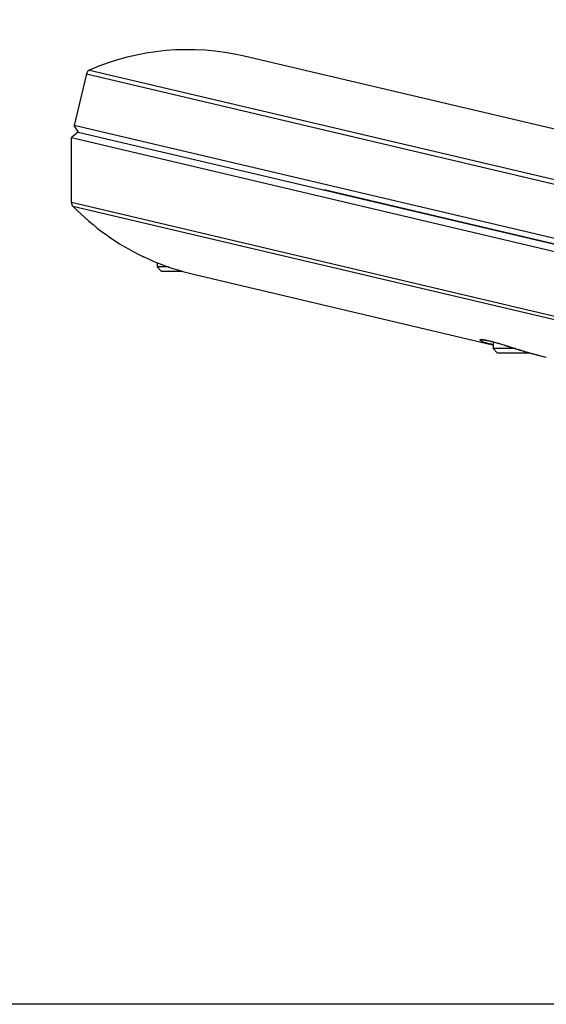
# Model space of a CAD drawing. Header units: millimetres. Extents: x 0 to 420, y 0 to 297.
# Tile 105 of 150: x 293 to 302, y 126 to 144. Entities that reach past the tile are written whole.
import ezdxf

# ---------------------------------------------------------------- set-up
doc = ezdxf.new("R2010")
doc.units = ezdxf.units.MM
doc.header["$LTSCALE"] = 23.1
doc.layers.get('0').update_dxf_attribs({"linetype": 'CONTINUOUS'})
for name, color, linetype in [('02___PRT_ALL_AXES', 7, 'CONTINUOUS'), ('DIM_PILOTEES', 7, 'CONTINUOUS'), ('FASEN', 7, 'CONTINUOUS')]:
    doc.layers.add(name, color=color, linetype=linetype)
doc.styles.get("Standard").update_dxf_attribs({"font": 'txt', "width": 0.7})
doc.dimstyles.new('DIMSTYLE_2', dxfattribs={"dimtxt": 2.5, "dimasz": 3.5, "dimexe": 2, "dimexo": 0, "dimtad": 1, "dimdec": 0, "dimlfac": 5, "dimdsep": 46, "dimtxsty": 'Standard', "dimblk": '_FILLED', "dimblk1": '_FILLED', "dimblk2": '_FILLED', "dimcen": 0, "dimazin": 2, "dimtp": 0.8, "dimtm": 0.8, "dimtfac": 1, "dimtdec": 0, "dimtofl": 0, "dimtmove": 0, "dimatfit": 3, "dimldrblk": '_FILLED', "dimfxl": 0, "dimtolj": 1, "dimarcsym": 0})

# ---------------------------------------------------------------- blocks, each defined once
blk = doc.blocks.new('_FILLED')
at = {"color": 0, "linetype": 'ByBlock'}
blk.add_solid([(0, 0), (-1, 0.1429), (-1, -0.1429)], dxfattribs=at)
blk = doc.blocks.new('*D12')
at = {"layer": 'DIM_PILOTEES', "color": 2, "linetype": 'Continuous'}
for p, q in [((307.099, 235.153), (248.811, 235.153)), ((250.811, 235.153), (250.811, 180.693)), ((250.811, 126.233), (250.811, 180.693)), ((309.388, 126.233), (248.811, 126.233))]:
    blk.add_line(p, q, dxfattribs=at)
at = {"layer": 'DIM_PILOTEES', "color": 2, "linetype": 'Continuous', "xscale": 3.5, "yscale": 3.5, "zscale": 3.5}
for p, rotation in [((250.811, 235.153), 90), ((250.811, 126.233), 270)]:
    blk.add_blockref('_FILLED', p, dxfattribs=dict(at, rotation=rotation))
at = {"layer": 'DIM_PILOTEES', "color": 2, "linetype": 'Continuous', "insert": (247.686, 180.693), "char_height": 2.5, "width": 8.30357, "attachment_point": 2, "rotation": 90, "line_spacing_factor": 0.9}
blk.add_mtext('{\\ftxt;\\W0.0001;\\H0.0001;\\~}{\\ftxt;\\W2.2142857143;\\H2.5; }{\\ftxt;\\W0.0001;\\H0.0001;\\~}', dxfattribs=at)
blk = doc.blocks.new('*D16')
at = {"layer": 'DIM_PILOTEES', "color": 2, "linetype": 'Continuous'}
for p, q in [((324.085, 211.353), (253.811, 211.353)), ((255.811, 211.353), (255.811, 168.793)), ((255.811, 126.233), (255.811, 168.793)), ((309.388, 126.233), (253.811, 126.233))]:
    blk.add_line(p, q, dxfattribs=at)
at = {"layer": 'DIM_PILOTEES', "color": 2, "linetype": 'Continuous', "xscale": 3.5, "yscale": 3.5, "zscale": 3.5}
for p, rotation in [((255.811, 211.353), 90), ((255.811, 126.233), 270)]:
    blk.add_blockref('_FILLED', p, dxfattribs=dict(at, rotation=rotation))
at = {"layer": 'DIM_PILOTEES', "color": 2, "linetype": 'Continuous', "insert": (252.686, 168.793), "char_height": 2.5, "width": 8.83929, "attachment_point": 2, "rotation": 90, "line_spacing_factor": 0.9}
blk.add_mtext('{\\ftxt;\\W0.0001;\\H0.0001;\\~}{\\ftxt;\\W2.3571428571;\\H2.5; }{\\ftxt;\\W0.0001;\\H0.0001;\\~}', dxfattribs=at)

msp = doc.modelspace()

# ---------------------------------------------------------------- linework, layer by layer
at = {"color": 7, "linetype": 'Continuous'}
for p, q in [((294.2257, 142.9317), (309.0253, 139.4469)), ((294.1682, 142.8629), (293.9518, 141.9436)), ((294.1682, 142.8629), (308.9877, 139.3734)), ((294.0262, 141.8233), (293.9518, 141.9436)), ((307.5394, 138.7441), (293.9518, 141.9436)), ((294.0233, 141.823), (293.9004, 141.7257)), ((293.9004, 141.7257), (307.1345, 138.6094)), ((294.0233, 141.823), (310.2702, 137.9974)), ((310.1614, 138.024), (298.4192, 140.7889)), ((293.9004, 140.5693), (304.4942, 138.0747)), ((293.9287, 140.4995), (304.4405, 138.0243)), ((295.1932, 139.5944), (295.1916, 139.5951)), ((295.1927, 139.5946), (295.1916, 139.5951)), ((295.4345, 139.4894), (295.4345, 139.4133)), ((301.434, 138.0233), (301.4313, 138.0239)), ((301.434, 138.0233), (301.4394, 138.0221)), ((301.4387, 138.0749), (301.4387, 137.9533)), ((301.5903, 138.0314), (301.6304, 138.0192)), ((301.6304, 138.0192), (301.6728, 138.0062)), ((301.6728, 138.0062), (301.7173, 137.9925)), ((301.7173, 137.9925), (301.8125, 137.9628)), ((301.8125, 137.9628), (301.8891, 137.9391)), ((301.8891, 137.9391), (301.9425, 137.9227)), ((302.108, 137.8733), (302.1408, 137.8639)), ((302.1083, 137.8733), (302.111, 137.8725))]:
    msp.add_line(p, q, dxfattribs=at)
for points in [[(301.2617, 138.1112), (301.2615, 138.1112), (301.2619, 138.1112), (301.2632, 138.1112), (301.2653, 138.1111), (301.2682, 138.1109), (301.2717, 138.1107), (301.2759, 138.1102), (301.2807, 138.1097), (301.2862, 138.109), (301.2922, 138.1081), (301.2989, 138.107), (301.3061, 138.1058), (301.3139, 138.1044), (301.3223, 138.1028), (301.3313, 138.101), (301.3408, 138.099), (301.3509, 138.0967), (301.3616, 138.0943), (301.3728, 138.0917), (301.3846, 138.0888), (301.397, 138.0858), (301.41, 138.0825), (301.4235, 138.079), (301.4376, 138.0752), (301.4523, 138.0713), (301.4675, 138.0671), (301.4833, 138.0627), (301.4997, 138.058), (301.5167, 138.0531), (301.5343, 138.048), (301.5524, 138.0427), (301.571, 138.0372), (301.5903, 138.0314)], [(301.9425, 137.9227), (301.9699, 137.9143), (301.9976, 137.9059), (302.0258, 137.8975), (302.0544, 137.889), (302.0834, 137.8805), (302.108, 137.8733)], [(302.1408, 137.8639), (302.2038, 137.8462), (302.2665, 137.8293), (302.3285, 137.8133), (302.3908, 137.798)]]:
    msp.add_lwpolyline(points, dxfattribs=at)
for centre, radius, start, end in [((294.2656, 142.84), 0.1, 113.52003, 166.75), ((294.0004, 140.5693), 0.1, 180, 224.22591), ((297.157, 143.7777), 4.6213, 244.85092, 254.09815), ((297.1053, 143.6144), 4.4501, 254.16229, 256.74505)]:
    msp.add_arc(centre, radius, start, end, dxfattribs=at)
for points, knots in [([(301.2235, 138.0931), (301.2189, 138.0959), (301.2125, 138.1), (301.2051, 138.1082), (301.2074, 138.1135), (301.214, 138.1168), (301.2201, 138.1172), (301.2247, 138.1174)], [0, 0, 0, 0, 0.3515025, 0.538548, 0.6063771, 0.6964133, 1, 1, 1, 1]), ([(301.2556, 138.0774), (301.2524, 138.0787), (301.2415, 138.0835), (301.2307, 138.0888), (301.2235, 138.0931)], [0, 0, 0, 0, 0.2906292, 1, 1, 1, 1]), ([(301.2247, 138.1174), (301.2293, 138.1176), (301.2552, 138.117), (301.2808, 138.1126), (301.3017, 138.1086)], [0, 0, 0, 0, 0.1772413, 1, 1, 1, 1]), ([(301.4313, 138.0239), (301.413, 138.0282), (301.3537, 138.0432), (301.2947, 138.0608), (301.2556, 138.0774)], [0, 0, 0, 0, 0.3065635, 1, 1, 1, 1]), ([(301.3017, 138.1086), (301.3063, 138.1077), (301.3263, 138.1037), (301.3463, 138.0992), (301.3616, 138.0956)], [0, 0, 0, 0, 0.2283159, 1, 1, 1, 1]), ([(301.3616, 138.0956), (301.4725, 138.0692), (301.7208, 137.9919), (301.9684, 137.9138), (302.1083, 137.8733)], [0, 0, 0, 0, 0.4390407, 1, 1, 1, 1]), ([(302.111, 137.8725), (302.1345, 137.8657), (302.2274, 137.8393), (302.3208, 137.8147), (302.3909, 137.798)], [0, 0, 0, 0, 0.2537735, 1, 1, 1, 1])]:
    msp.add_open_spline(points, degree=3, knots=knots, dxfattribs=at)
at = {"layer": '02___PRT_ALL_AXES', "color": 7, "linetype": 'Continuous'}
for p, q in [((308.9415, 140.3659), (296.9901, 143.1801)), ((293.9004, 140.5693), (293.9004, 141.7257)), ((296.0849, 139.2828), (301.4313, 138.0239))]:
    msp.add_line(p, q, dxfattribs=at)
for centre, start, end in [((295.9816, 138.8973), 76.75, 113.52003), ((297.0817, 143.5685), 224.22591, 244.55902)]:
    msp.add_arc(centre, 4.4, start, end, dxfattribs=at)
at = {"layer": 'FASEN', "color": 7, "linetype": 'Continuous'}
for p, q in [((295.6375, 139.4133), (295.4345, 139.4133)), ((295.5145, 139.3333), (295.4346, 139.4133)), ((295.8909, 139.3333), (295.5145, 139.3333)), ((301.5187, 137.8733), (301.4387, 137.9533)), ((301.8432, 137.9533), (301.4387, 137.9533)), ((302.108, 137.8733), (301.5187, 137.8733))]:
    msp.add_line(p, q, dxfattribs=at)

# ---------------------------------------------------------------- dimensions: what is measured, and where the dimension line sits
at = {"layer": 'DIM_PILOTEES', "color": 2, "linetype": 'Continuous'}
for base, p2, text, picture, middle in [((250.8115, 235.1533), (307.0994, 235.1533), '{\\ftxt;\\W0.0001;\\H0.0001;\\~}{\\ftxt;\\W2.2142857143;\\H2.5; }{\\ftxt;\\W0.0001;\\H0.0001;\\~}', '*D12', (250.8115, 180.3362)), ((255.8115, 211.3533), (324.0845, 211.3533), '{\\ftxt;\\W0.0001;\\H0.0001;\\~}{\\ftxt;\\W2.3571428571;\\H2.5; }{\\ftxt;\\W0.0001;\\H0.0001;\\~}', '*D16', (255.8115, 168.4362))]:
    dim = msp.add_linear_dim(base=base, p1=(309.3884, 126.2333), p2=p2, angle=90, text=text, dimstyle='DIMSTYLE_2', dxfattribs=at)
    dim.commit()
    dim.dimension.update_dxf_attribs({"geometry": picture, "text_midpoint": middle, "dimtype": 160})

doc.saveas('drawing.dxf')
